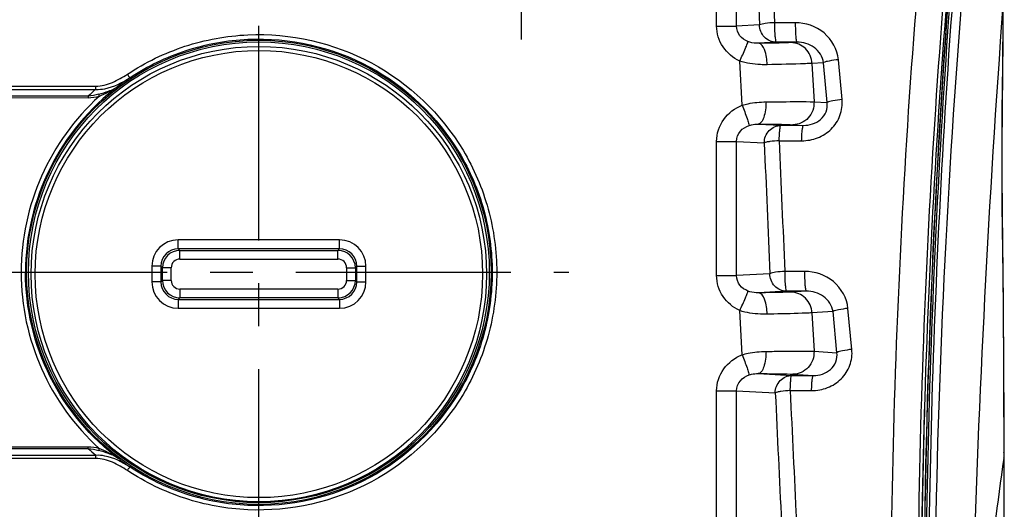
# Model space of a CAD drawing. Header units: millimetres. Extents: x 0 to 1660, y 0 to 1166.
# Tile 35 of 94: x 301 to 413, y 1000 to 1056. Entities that reach past the tile are written whole.
import ezdxf

# ---------------------------------------------------------------- set-up
doc = ezdxf.new("R2010")
doc.units = ezdxf.units.MM
doc.header["$LTSCALE"] = 65.395
doc.linetypes.add('CENTER', pattern=[0.6, 0.375, -0.075, 0.075, -0.075])
doc.layers.get('0').update_dxf_attribs({"linetype": 'CONTINUOUS'})
doc.layers.add('DEFAULT_1', color=7, linetype='CENTER')
doc.layers.add('SUPERFICI', color=7, linetype='CONTINUOUS')

msp = doc.modelspace()

# ---------------------------------------------------------------- linework, layer by layer
at = {"color": 9, "linetype": 'Continuous'}
for p, q in [((380.53, 1054.99), (380.53, 1070.32)), ((382.8, 1054.99), (382.8, 1070.32)), ((380.53, 1054.99), (382.8, 1054.99)), ((385.43, 1055.14), (382.8, 1054.99)), ((389.51, 1055.37), (387.14, 1055.37)), ((387.34, 1053.14), (385.31, 1053.03)), ((389.72, 1053.14), (387.34, 1053.14)), ((389.72, 1053.14), (389.02, 1053.1)), ((394.86, 1046.59), (394.45, 1051.14)), ((383.44, 1045.94), (383.17, 1050.99)), ((392.74, 1050.8), (391.42, 1050.72)), ((391.42, 1050.72), (391.65, 1046.34)), ((393.15, 1046.25), (392.74, 1050.8)), ((270.27, 1048.12), (309.66, 1048.11)), ((270.27, 1047.76), (309.66, 1047.76)), ((308.77, 1046.99), (270.27, 1046.99)), ((308.77, 1046.77), (270.27, 1046.78)), ((391.65, 1046.34), (393.15, 1046.25)), ((385.29, 1043.79), (387.88, 1043.65)), ((387.88, 1043.65), (390.44, 1043.64)), ((389.25, 1043.71), (390.44, 1043.64)), ((380.53, 1026.49), (380.53, 1041.82)), ((380.53, 1041.82), (382.8, 1041.82)), ((382.8, 1026.49), (382.8, 1041.82)), ((382.8, 1041.82), (385.97, 1041.65)), ((387.68, 1041.89), (390.24, 1041.89)), ((328.27, 1030.56), (319.06, 1030.56)), ((337.49, 1030.56), (328.27, 1030.56)), ((319.26, 1029.37), (319.08, 1029.55)), ((337.46, 1029.55), (319.08, 1029.55)), ((319.26, 1028.37), (319.26, 1029.37)), ((319.26, 1029.37), (337.29, 1029.37)), ((337.46, 1029.55), (337.29, 1029.37)), ((337.29, 1028.37), (337.29, 1029.37)), ((316.05, 1027.55), (316.05, 1025.76)), ((317.08, 1027.54), (317.08, 1025.77)), ((317.26, 1027.37), (317.08, 1027.54)), ((319.26, 1028.37), (337.29, 1028.37)), ((339.46, 1027.54), (339.29, 1027.37)), ((339.46, 1025.77), (339.46, 1027.54)), ((340.5, 1025.76), (340.5, 1027.55)), ((317.26, 1025.94), (317.26, 1027.37)), ((318.26, 1027.37), (317.26, 1027.37)), ((318.26, 1025.94), (318.26, 1027.37)), ((338.29, 1027.37), (338.29, 1025.94)), ((338.29, 1027.37), (339.29, 1027.37)), ((339.29, 1027.37), (339.29, 1025.94)), ((380.53, 1026.49), (382.8, 1026.49)), ((386.61, 1026.7), (382.8, 1026.49)), ((390.57, 1026.97), (388.31, 1026.97)), ((317.08, 1025.77), (317.26, 1025.94)), ((318.26, 1025.94), (317.26, 1025.94)), ((338.29, 1025.94), (339.29, 1025.94)), ((339.29, 1025.94), (339.46, 1025.77)), ((319.26, 1024.94), (319.26, 1023.94)), ((337.29, 1024.94), (319.26, 1024.94)), ((337.29, 1024.94), (337.29, 1023.94)), ((388.51, 1024.7), (385.31, 1024.53)), ((390.77, 1024.71), (388.51, 1024.7)), ((390.77, 1024.71), (389.02, 1024.6)), ((319.08, 1023.77), (319.26, 1023.94)), ((319.08, 1023.77), (337.46, 1023.77)), ((337.29, 1023.94), (319.26, 1023.94)), ((337.29, 1023.94), (337.46, 1023.77)), ((319.06, 1022.75), (328.27, 1022.75)), ((328.27, 1022.75), (337.49, 1022.75)), ((383.44, 1017.44), (383.17, 1022.49)), ((387.07, 1022.09), (386.29, 1022.07)), ((393.82, 1022.37), (391.42, 1022.22)), ((391.42, 1022.22), (391.65, 1017.84)), ((394.27, 1017.68), (393.82, 1022.37)), ((395.97, 1018.06), (395.53, 1022.74)), ((391.65, 1017.84), (394.27, 1017.68)), ((385.29, 1015.29), (389.13, 1015.08)), ((389.13, 1015.08), (391.58, 1015.07)), ((389.25, 1015.21), (391.58, 1015.07)), ((380.53, 997.99), (380.53, 1013.32)), ((380.53, 1013.32), (382.8, 1013.32)), ((382.8, 997.99), (382.8, 1013.32)), ((382.8, 1013.32), (387.22, 1013.08)), ((388.93, 1013.36), (391.38, 1013.35)), ((270.27, 1006.93), (308.77, 1006.94)), ((270.27, 1006.72), (308.77, 1006.73)), ((309.66, 1005.95), (270.27, 1005.95)), ((309.66, 1005.6), (270.27, 1005.6))]:
    msp.add_line(p, q, dxfattribs=at)
for centre, radius in [((328.27, 1026.86), 26.51), ((328.27, 1026.86), 26.31), ((328.27, 1026.66), 25.54)]:
    msp.add_circle(centre, radius, dxfattribs=at)
at = {"color": 7, "linetype": 'Continuous'}
msp.add_circle((328.27, 1026.66), 26, dxfattribs=at)
at = {"color": 9, "linetype": 'Continuous'}
for centre, radius, start, end in [((1339.34, 983.26), 938.97, 172.67372, 179.14869), ((1338.36, 983.81), 934.89, 172.68385, 179.15043), ((5714.55, 1261.07), 5333.1, 182.05093, 182.21294), ((5714.45, 1261.07), 5331.28, 182.04935, 182.21124), ((328.27, 1027.62), 26.03, 124.4679, 127.8606), ((328.26, 1026.86), 26.63, 126.8505, 180.0003), ((328.3, 1025.49), 29.04, 129.9209, 132.2468), ((283.14, 1048.08), 26.52, 359.3079, 0.0685), ((328.3, 1026.85), 27.16, 132.2367, 179.9855), ((317.68, 1049.12), 7.93, 194.0163, 195.607), ((5678.38, 1259.62), 5296.89, 182.35847, 182.52027), ((5678.21, 1259.62), 5295.01, 182.35666, 182.51834), ((319.06, 1027.55), 3.01, 90.043, 180.0079), ((337.49, 1027.55), 3.01, 359.992, 89.9571), ((319.09, 1027.55), 2, 90.0499, 180.0269), ((319.26, 1027.37), 2, 90.0093, 179.9907), ((337.29, 1027.37), 2, 0.0093, 89.9907), ((337.46, 1027.55), 2, 359.9732, 89.9501), ((319.26, 1027.37), 1, 89.997, 180.0031), ((337.29, 1027.37), 1, 359.9969, 90.003), ((328.29, 1026.86), 27.16, 180.0126, 227.7674), ((319.06, 1025.76), 3.01, 179.9921, 269.957), ((319.09, 1025.77), 2, 179.9732, 269.9501), ((319.26, 1025.94), 2, 180.0093, 269.9907), ((319.26, 1025.94), 1, 179.9969, 270.003), ((337.29, 1025.94), 2, 270.0093, 359.9907), ((337.29, 1025.94), 1, 269.997, 0.0031), ((337.46, 1025.77), 2, 270.0499, 0.0269), ((337.49, 1025.76), 3.01, 270.0429, 0.008), ((5638.33, 1257.8), 5256.8, 182.66832, 182.82985), ((5638.19, 1257.81), 5254.95, 182.66628, 182.82768), ((328.3, 1028.23), 29.04, 227.753, 230.0789), ((283.14, 1005.63), 26.52, 359.9316, 0.6922)]:
    msp.add_arc(centre, radius, start, end, dxfattribs=at)
at = {"color": 7, "linetype": 'Continuous'}
msp.add_arc((1349.94, 983.04), 946.11, 172.75192, 179.11428, dxfattribs=at)
at = {"color": 9, "linetype": 'Continuous'}
for points, knots in [([(383.17, 1050.99), (382.42, 1051.34), (381.06, 1052.46), (380.53, 1054.16), (380.53, 1054.99)], [0, 0, 0, 0, 0.500413, 1, 1, 1, 1]), ([(384.11, 1053.22), (383.76, 1053.36), (383.1, 1053.81), (382.8, 1054.6), (382.8, 1054.99)], [0, 0, 0, 0, 0.492257, 1, 1, 1, 1]), ([(387.14, 1055.37), (386.78, 1055.37), (386.21, 1055.31), (385.64, 1055.2), (385.43, 1055.14)], [0, 0, 0, 0, 0.61766, 1, 1, 1, 1]), ([(387.34, 1053.14), (386.85, 1053.14), (385.82, 1053.59), (385.43, 1054.63), (385.43, 1055.14)], [0, 0, 0, 0, 0.49161, 1, 1, 1, 1]), ([(387.14, 1055.37), (387.15, 1055.09), (387.14, 1054.59), (387.17, 1053.86), (387.25, 1053.47), (387.27, 1053.14), (387.34, 1053.14)], [0, 0, 0, 0, 0.36609, 0.687542, 0.910154, 1, 1, 1, 1]), ([(394.45, 1051.14), (394.34, 1052.29), (393.08, 1054.57), (390.68, 1055.38), (389.51, 1055.37)], [0, 0, 0, 0, 0.498013, 1, 1, 1, 1]), ([(389.51, 1055.37), (389.51, 1055.1), (389.52, 1054.58), (389.55, 1053.9), (389.6, 1053.43), (389.66, 1053.22), (389.69, 1053.14), (389.72, 1053.14)], [0, 0, 0, 0, 0.36535, 0.686173, 0.908422, 0.970839, 1, 1, 1, 1]), ([(313.27, 1049.49), (315.3, 1050.84), (319.74, 1052.99), (329.36, 1054.76), (341.76, 1051.99), (350.93, 1043.18), (354.76, 1034.18), (355.43, 1029.29), (355.43, 1026.86)], [0, 0, 0, 0, 0.125587, 0.251146, 0.499986, 0.748834, 0.874407, 1, 1, 1, 1]), ([(313.54, 1049.08), (315.53, 1050.4), (319.89, 1052.51), (329.33, 1054.24), (341.5, 1051.53), (350.49, 1042.87), (354.26, 1034.05), (354.91, 1029.24), (354.91, 1026.86)], [0, 0, 0, 0, 0.125587, 0.251147, 0.499984, 0.748832, 0.874404, 1, 1, 1, 1]), ([(383.17, 1050.99), (383.4, 1051.47), (383.7, 1052.12), (383.99, 1052.87), (384.1, 1053.13), (384.11, 1053.22)], [0, 0, 0, 0, 0.659316, 0.884081, 1, 1, 1, 1]), ([(385.31, 1053.03), (385.22, 1053.02), (384.82, 1053.03), (384.41, 1053.1), (384.11, 1053.22)], [0, 0, 0, 0, 0.224114, 1, 1, 1, 1]), ([(389.02, 1053.1), (388.84, 1053.09), (387.6, 1053.04), (386.37, 1053.03), (385.31, 1053.03)], [0, 0, 0, 0, 0.148154, 1, 1, 1, 1]), ([(386.29, 1050.57), (386.28, 1051.15), (386.22, 1051.99), (385.65, 1053.01), (385.31, 1053.03)], [0, 0, 0, 0, 0.636995, 1, 1, 1, 1]), ([(391.42, 1050.72), (391.39, 1051.34), (390.87, 1052.57), (389.62, 1053.1), (389.02, 1053.1)], [0, 0, 0, 0, 0.506756, 1, 1, 1, 1]), ([(392.74, 1050.8), (392.66, 1051.48), (391.79, 1052.76), (390.39, 1053.15), (389.72, 1053.14)], [0, 0, 0, 0, 0.501044, 1, 1, 1, 1]), ([(394.45, 1051.14), (394.09, 1051.11), (393.52, 1051.02), (392.93, 1050.91), (392.74, 1050.81)], [0, 0, 0, 0, 0.623475, 1, 1, 1, 1]), ([(386.29, 1050.57), (386.04, 1050.57), (384.99, 1050.58), (383.93, 1050.74), (383.17, 1050.99)], [0, 0, 0, 0, 0.241634, 1, 1, 1, 1]), ([(391.42, 1050.72), (391.17, 1050.71), (389.46, 1050.64), (387.75, 1050.6), (386.29, 1050.57)], [0, 0, 0, 0, 0.148172, 1, 1, 1, 1]), ([(309.66, 1048.11), (310.31, 1048.11), (311.59, 1048.5), (312.72, 1049.13), (313.27, 1049.49)], [0, 0, 0, 0, 0.498777, 1, 1, 1, 1]), ([(309.66, 1047.76), (310, 1047.74), (311.39, 1047.87), (312.67, 1048.51), (313.54, 1049.08)], [0, 0, 0, 0, 0.250935, 1, 1, 1, 1]), ([(313.27, 1049.49), (313.33, 1049.4), (313.4, 1049.25), (313.53, 1049.13), (313.54, 1049.08)], [0, 0, 0, 0, 0.698456, 1, 1, 1, 1]), ([(390.24, 1041.89), (390.86, 1041.89), (392.1, 1042.11), (393.7, 1043.13), (394.75, 1044.72), (394.91, 1045.98), (394.86, 1046.59)], [0, 0, 0, 0, 0.250206, 0.500832, 0.750965, 1, 1, 1, 1]), ([(394.86, 1046.59), (394.5, 1046.55), (393.93, 1046.46), (393.34, 1046.36), (393.15, 1046.25)], [0, 0, 0, 0, 0.623293, 1, 1, 1, 1]), ([(380.53, 1041.82), (380.53, 1042.7), (381.12, 1044.5), (382.62, 1045.62), (383.44, 1045.94)], [0, 0, 0, 0, 0.499489, 1, 1, 1, 1]), ([(383.44, 1045.94), (383.67, 1046.01), (384.56, 1046.23), (385.48, 1046.32), (386.17, 1046.33)], [0, 0, 0, 0, 0.255377, 1, 1, 1, 1]), ([(383.44, 1045.94), (383.64, 1045.44), (383.91, 1044.77), (384.15, 1044), (384.24, 1043.73), (384.25, 1043.64)], [0, 0, 0, 0, 0.663924, 0.887901, 1, 1, 1, 1]), ([(386.17, 1046.33), (386.17, 1045.73), (386.07, 1044.9), (385.72, 1044.04), (385.42, 1043.79), (385.29, 1043.79)], [0, 0, 0, 0, 0.638318, 0.859905, 1, 1, 1, 1]), ([(386.17, 1046.33), (386.79, 1046.33), (388.61, 1046.35), (390.44, 1046.37), (391.65, 1046.34)], [0, 0, 0, 0, 0.338884, 1, 1, 1, 1]), ([(391.65, 1046.34), (391.68, 1045.69), (391.22, 1044.32), (389.89, 1043.72), (389.25, 1043.71)], [0, 0, 0, 0, 0.507088, 1, 1, 1, 1]), ([(390.44, 1043.64), (391.13, 1043.64), (392.25, 1043.98), (393.11, 1045.15), (393.2, 1045.9), (393.15, 1046.25)], [0, 0, 0, 0, 0.489949, 0.746678, 1, 1, 1, 1]), ([(382.8, 1041.82), (382.8, 1042.23), (383.14, 1043.07), (383.87, 1043.51), (384.25, 1043.64)], [0, 0, 0, 0, 0.507936, 1, 1, 1, 1]), ([(384.25, 1043.64), (384.34, 1043.67), (384.68, 1043.77), (385.03, 1043.79), (385.29, 1043.79)], [0, 0, 0, 0, 0.274041, 1, 1, 1, 1]), ([(385.29, 1043.79), (385.73, 1043.79), (387.06, 1043.77), (388.38, 1043.77), (389.25, 1043.71)], [0, 0, 0, 0, 0.338694, 1, 1, 1, 1]), ([(385.97, 1041.65), (385.97, 1042.15), (386.36, 1043.19), (387.39, 1043.64), (387.88, 1043.65)], [0, 0, 0, 0, 0.50839, 1, 1, 1, 1]), ([(387.68, 1041.89), (387.69, 1042.12), (387.69, 1042.53), (387.74, 1043.09), (387.78, 1043.4), (387.82, 1043.64), (387.88, 1043.65)], [0, 0, 0, 0, 0.381468, 0.698827, 0.910922, 1, 1, 1, 1]), ([(390.24, 1041.89), (390.24, 1042.12), (390.26, 1042.52), (390.29, 1043.09), (390.36, 1043.4), (390.39, 1043.63), (390.44, 1043.64)], [0, 0, 0, 0, 0.381625, 0.69915, 0.912109, 1, 1, 1, 1]), ([(387.68, 1041.89), (387.32, 1041.86), (386.83, 1041.84), (386.27, 1041.74), (386.04, 1041.69), (385.97, 1041.65)], [0, 0, 0, 0, 0.616585, 0.846833, 1, 1, 1, 1]), ([(319.08, 1029.55), (319.08, 1029.55), (319.08, 1029.56), (319.08, 1029.57), (319.08, 1029.6), (319.07, 1029.65), (319.07, 1029.73), (319.06, 1029.86), (319.06, 1030.01), (319.06, 1030.24), (319.06, 1030.43), (319.06, 1030.56)], [0, 0, 0, 0, 0.006931, 0.022927, 0.048043, 0.082134, 0.175801, 0.300454, 0.451252, 0.622537, 1, 1, 1, 1]), ([(337.46, 1029.55), (337.47, 1029.55), (337.47, 1029.56), (337.47, 1029.57), (337.47, 1029.6), (337.48, 1029.65), (337.48, 1029.73), (337.48, 1029.86), (337.49, 1030.01), (337.49, 1030.24), (337.49, 1030.43), (337.49, 1030.56)], [0, 0, 0, 0, 0.006931, 0.022927, 0.048043, 0.082134, 0.175801, 0.300454, 0.451252, 0.622537, 1, 1, 1, 1]), ([(317.08, 1027.54), (317.08, 1027.55), (317.05, 1027.54), (316.99, 1027.55), (316.89, 1027.55), (316.7, 1027.55), (316.42, 1027.55), (316.18, 1027.55), (316.05, 1027.55)], [0, 0, 0, 0, 0.022338, 0.081738, 0.175896, 0.301144, 0.623929, 1, 1, 1, 1]), ([(339.46, 1027.54), (339.47, 1027.55), (339.5, 1027.54), (339.56, 1027.55), (339.65, 1027.55), (339.84, 1027.55), (340.13, 1027.55), (340.37, 1027.55), (340.5, 1027.55)], [0, 0, 0, 0, 0.022338, 0.081738, 0.175896, 0.301144, 0.623929, 1, 1, 1, 1]), ([(312.35, 1005.5), (309.08, 1007.95), (303.57, 1014.46), (301.63, 1022.76), (301.63, 1026.86)], [0, 0, 0, 0, 0.499949, 1, 1, 1, 1]), ([(355.43, 1026.86), (355.43, 1024.42), (354.76, 1019.53), (350.93, 1010.53), (341.76, 1001.72), (329.36, 998.96), (319.74, 1000.73), (315.29, 1002.87), (313.27, 1004.22)], [0, 0, 0, 0, 0.125597, 0.251169, 0.500017, 0.748856, 0.874415, 1, 1, 1, 1]), ([(354.91, 1026.86), (354.91, 1024.47), (354.26, 1019.67), (350.49, 1010.84), (341.5, 1002.19), (329.33, 999.47), (319.89, 1001.21), (315.53, 1003.32), (313.54, 1004.63)], [0, 0, 0, 0, 0.125598, 0.25117, 0.500018, 0.748855, 0.874414, 1, 1, 1, 1]), ([(383.17, 1022.49), (382.42, 1022.84), (381.06, 1023.96), (380.53, 1025.66), (380.53, 1026.49)], [0, 0, 0, 0, 0.500413, 1, 1, 1, 1]), ([(384.11, 1024.72), (383.76, 1024.86), (383.1, 1025.31), (382.8, 1026.1), (382.8, 1026.49)], [0, 0, 0, 0, 0.492257, 1, 1, 1, 1]), ([(388.31, 1026.97), (387.96, 1026.96), (387.38, 1026.89), (386.81, 1026.78), (386.61, 1026.7)], [0, 0, 0, 0, 0.616563, 1, 1, 1, 1]), ([(388.51, 1024.7), (388.02, 1024.7), (387, 1025.16), (386.61, 1026.2), (386.61, 1026.7)], [0, 0, 0, 0, 0.49161, 1, 1, 1, 1]), ([(388.31, 1026.97), (388.32, 1026.69), (388.31, 1026.18), (388.34, 1025.44), (388.42, 1025.05), (388.44, 1024.71), (388.51, 1024.7)], [0, 0, 0, 0, 0.364767, 0.686439, 0.909754, 1, 1, 1, 1]), ([(395.53, 1022.74), (395.42, 1023.89), (394.14, 1026.17), (391.74, 1026.97), (390.57, 1026.97)], [0, 0, 0, 0, 0.49772, 1, 1, 1, 1]), ([(390.57, 1026.97), (390.57, 1026.69), (390.57, 1026.17), (390.61, 1025.48), (390.66, 1025), (390.71, 1024.79), (390.75, 1024.71), (390.77, 1024.71)], [0, 0, 0, 0, 0.364032, 0.685076, 0.908023, 0.970699, 1, 1, 1, 1]), ([(317.08, 1025.77), (317.08, 1025.77), (317.05, 1025.77), (316.99, 1025.77), (316.89, 1025.77), (316.7, 1025.76), (316.42, 1025.76), (316.18, 1025.76), (316.05, 1025.76)], [0, 0, 0, 0, 0.022338, 0.081738, 0.175896, 0.301144, 0.623929, 1, 1, 1, 1]), ([(339.46, 1025.77), (339.47, 1025.77), (339.5, 1025.77), (339.56, 1025.77), (339.65, 1025.77), (339.84, 1025.76), (340.13, 1025.76), (340.37, 1025.76), (340.5, 1025.76)], [0, 0, 0, 0, 0.022338, 0.081738, 0.175896, 0.301144, 0.623929, 1, 1, 1, 1]), ([(383.17, 1022.49), (383.4, 1022.97), (383.7, 1023.62), (383.99, 1024.37), (384.1, 1024.63), (384.11, 1024.72)], [0, 0, 0, 0, 0.659316, 0.884081, 1, 1, 1, 1]), ([(385.31, 1024.53), (385.22, 1024.52), (384.82, 1024.53), (384.41, 1024.6), (384.11, 1024.72)], [0, 0, 0, 0, 0.224114, 1, 1, 1, 1]), ([(389.02, 1024.6), (388.84, 1024.59), (387.6, 1024.54), (386.37, 1024.53), (385.31, 1024.53)], [0, 0, 0, 0, 0.148154, 1, 1, 1, 1]), ([(386.29, 1022.07), (386.28, 1022.66), (386.22, 1023.49), (385.65, 1024.51), (385.31, 1024.53)], [0, 0, 0, 0, 0.636995, 1, 1, 1, 1]), ([(391.42, 1022.22), (391.39, 1022.84), (390.87, 1024.07), (389.62, 1024.6), (389.02, 1024.6)], [0, 0, 0, 0, 0.506756, 1, 1, 1, 1]), ([(393.82, 1022.37), (393.73, 1023.05), (392.86, 1024.32), (391.45, 1024.71), (390.77, 1024.71)], [0, 0, 0, 0, 0.500098, 1, 1, 1, 1]), ([(319.08, 1023.77), (319.08, 1023.77), (319.08, 1023.76), (319.08, 1023.74), (319.08, 1023.72), (319.07, 1023.66), (319.07, 1023.58), (319.06, 1023.45), (319.06, 1023.3), (319.06, 1023.07), (319.06, 1022.88), (319.06, 1022.75)], [0, 0, 0, 0, 0.006931, 0.022927, 0.048043, 0.082134, 0.175801, 0.300454, 0.451252, 0.622537, 1, 1, 1, 1]), ([(337.46, 1023.77), (337.47, 1023.77), (337.47, 1023.76), (337.47, 1023.74), (337.47, 1023.72), (337.48, 1023.66), (337.48, 1023.58), (337.48, 1023.45), (337.49, 1023.3), (337.49, 1023.07), (337.49, 1022.88), (337.49, 1022.75)], [0, 0, 0, 0, 0.006931, 0.022927, 0.048043, 0.082134, 0.175801, 0.300454, 0.451252, 0.622537, 1, 1, 1, 1]), ([(386.29, 1022.07), (386.04, 1022.07), (384.99, 1022.08), (383.93, 1022.24), (383.17, 1022.49)], [0, 0, 0, 0, 0.241634, 1, 1, 1, 1]), ([(391.42, 1022.22), (391.2, 1022.21), (389.75, 1022.15), (388.3, 1022.12), (387.07, 1022.09)], [0, 0, 0, 0, 0.151253, 1, 1, 1, 1]), ([(395.53, 1022.74), (395.17, 1022.7), (394.6, 1022.61), (394.01, 1022.49), (393.82, 1022.37)], [0, 0, 0, 0, 0.622228, 1, 1, 1, 1]), ([(380.53, 1013.32), (380.53, 1014.2), (381.12, 1016), (382.62, 1017.12), (383.44, 1017.44)], [0, 0, 0, 0, 0.499489, 1, 1, 1, 1]), ([(383.44, 1017.44), (383.67, 1017.51), (384.56, 1017.73), (385.48, 1017.82), (386.17, 1017.83)], [0, 0, 0, 0, 0.255377, 1, 1, 1, 1]), ([(383.44, 1017.44), (383.64, 1016.94), (383.91, 1016.27), (384.15, 1015.5), (384.24, 1015.23), (384.25, 1015.14)], [0, 0, 0, 0, 0.663924, 0.887901, 1, 1, 1, 1]), ([(386.17, 1017.83), (386.17, 1017.23), (386.07, 1016.4), (385.72, 1015.54), (385.42, 1015.29), (385.29, 1015.29)], [0, 0, 0, 0, 0.638318, 0.859905, 1, 1, 1, 1]), ([(386.17, 1017.83), (386.79, 1017.83), (388.61, 1017.85), (390.44, 1017.87), (391.65, 1017.84)], [0, 0, 0, 0, 0.338884, 1, 1, 1, 1]), ([(391.65, 1017.84), (391.68, 1017.19), (391.22, 1015.82), (389.89, 1015.22), (389.25, 1015.21)], [0, 0, 0, 0, 0.507088, 1, 1, 1, 1]), ([(391.38, 1013.35), (391.99, 1013.35), (393.24, 1013.57), (394.84, 1014.59), (395.87, 1016.18), (396.03, 1017.45), (395.97, 1018.06)], [0, 0, 0, 0, 0.25039, 0.501187, 0.751278, 1, 1, 1, 1]), ([(391.58, 1015.07), (392.27, 1015.07), (393.38, 1015.41), (394.23, 1016.59), (394.31, 1017.33), (394.27, 1017.68)], [0, 0, 0, 0, 0.490879, 0.747849, 1, 1, 1, 1]), ([(395.97, 1018.06), (395.61, 1018.02), (395.04, 1017.92), (394.45, 1017.8), (394.27, 1017.68)], [0, 0, 0, 0, 0.622017, 1, 1, 1, 1]), ([(382.8, 1013.32), (382.8, 1013.73), (383.14, 1014.57), (383.87, 1015.01), (384.25, 1015.14)], [0, 0, 0, 0, 0.507936, 1, 1, 1, 1]), ([(384.25, 1015.14), (384.34, 1015.17), (384.68, 1015.27), (385.03, 1015.29), (385.29, 1015.29)], [0, 0, 0, 0, 0.274041, 1, 1, 1, 1]), ([(385.29, 1015.29), (385.73, 1015.29), (387.06, 1015.27), (388.38, 1015.27), (389.25, 1015.21)], [0, 0, 0, 0, 0.338694, 1, 1, 1, 1]), ([(387.22, 1013.08), (387.23, 1013.58), (387.61, 1014.62), (388.64, 1015.07), (389.13, 1015.08)], [0, 0, 0, 0, 0.50839, 1, 1, 1, 1]), ([(388.93, 1013.36), (388.95, 1013.58), (388.95, 1013.98), (388.99, 1014.53), (389.03, 1014.84), (389.08, 1015.07), (389.13, 1015.08)], [0, 0, 0, 0, 0.38227, 0.699245, 0.910786, 1, 1, 1, 1]), ([(391.38, 1013.35), (391.38, 1013.58), (391.39, 1013.97), (391.43, 1014.53), (391.49, 1014.83), (391.53, 1015.06), (391.58, 1015.07)], [0, 0, 0, 0, 0.382424, 0.699577, 0.91199, 1, 1, 1, 1]), ([(388.93, 1013.36), (388.57, 1013.32), (388.08, 1013.3), (387.52, 1013.18), (387.3, 1013.13), (387.22, 1013.08)], [0, 0, 0, 0, 0.615304, 0.84565, 1, 1, 1, 1]), ([(310.05, 1006.75), (310.03, 1006.69), (310.04, 1006.68), (310, 1006.55), (310, 1006.56)], [0, 0, 0, 0, 0.911913, 1, 1, 1, 1]), ([(313.54, 1004.63), (312.67, 1005.2), (311.39, 1005.85), (310, 1005.97), (309.66, 1005.95)], [0, 0, 0, 0, 0.748935, 1, 1, 1, 1]), ([(313.27, 1004.22), (312.72, 1004.58), (311.59, 1005.22), (310.31, 1005.6), (309.66, 1005.6)], [0, 0, 0, 0, 0.501107, 1, 1, 1, 1]), ([(312.35, 1005.5), (312.44, 1005.43), (312.83, 1005.13), (313.23, 1004.85), (313.54, 1004.63)], [0, 0, 0, 0, 0.233494, 1, 1, 1, 1]), ([(313.27, 1004.22), (313.33, 1004.31), (313.4, 1004.46), (313.53, 1004.58), (313.54, 1004.63)], [0, 0, 0, 0, 0.698484, 1, 1, 1, 1])]:
    msp.add_open_spline(points, degree=3, knots=knots, dxfattribs=at)
for points in [[(311.12, 1047.56), (311.54, 1047.71), (311.94, 1047.91), (312.29, 1048.17)], [(311.12, 1047.46), (311.53, 1047.66), (311.92, 1047.9), (312.29, 1048.17)], [(309.99, 1047.2), (309.59, 1047.08), (309.18, 1047), (308.77, 1046.99)], [(308.77, 1046.99), (308.77, 1046.92), (308.77, 1046.86), (308.77, 1046.79)], [(310.04, 1046.96), (309.63, 1046.85), (309.2, 1046.77), (308.77, 1046.77)], [(309.99, 1047.2), (310.37, 1047.32), (310.75, 1047.42), (311.12, 1047.56)], [(310.05, 1046.96), (310.41, 1047.12), (310.77, 1047.28), (311.12, 1047.46)], [(308.77, 1006.94), (309.2, 1006.94), (309.63, 1006.87), (310.04, 1006.75)], [(308.77, 1006.73), (308.77, 1006.79), (308.77, 1006.85), (308.77, 1006.92)], [(308.77, 1006.73), (309.18, 1006.71), (309.59, 1006.63), (309.99, 1006.51)], [(311.12, 1006.15), (310.75, 1006.29), (310.37, 1006.4), (309.99, 1006.51)], [(311.12, 1006.25), (310.77, 1006.43), (310.41, 1006.59), (310.05, 1006.75)], [(312.29, 1005.54), (311.92, 1005.81), (311.53, 1006.05), (311.12, 1006.25)], [(312.29, 1005.54), (311.94, 1005.8), (311.54, 1006), (311.12, 1006.15)]]:
    msp.add_open_spline(points, degree=3, dxfattribs=at)
at = {"layer": 'DEFAULT_1', "color": 2, "linetype": 'CENTER'}
for p, q in [((328.27, 991.27), (328.27, 1062.04)), ((293.27, 1026.86), (363.66, 1026.86))]:
    msp.add_line(p, q, dxfattribs=at)
at = {"layer": 'SUPERFICI', "color": 2, "linetype": 'CENTER'}
msp.add_line((358.27, 1053.44), (358.27, 1095.88), dxfattribs=at)
at = {"layer": 'SUPERFICI', "color": 7, "linetype": 'Continuous'}
for p, q in [((413.24, 1055.21), (413.24, 1056.38)), ((413.23, 1053.91), (413.24, 1055.21)), ((413.22, 1052.49), (413.23, 1053.91)), ((413.2, 1050.95), (413.22, 1052.49)), ((413.16, 1047.53), (413.2, 1050.95)), ((413.14, 1045.64), (413.16, 1047.53)), ((413.13, 1043.62), (413.14, 1045.64)), ((413.12, 1041.48), (413.13, 1043.62)), ((413.12, 1039.23), (413.12, 1041.48)), ((413.13, 1036.88), (413.12, 1039.23)), ((413.15, 1034.43), (413.13, 1036.88)), ((413.18, 1031.89), (413.15, 1034.43)), ((413.21, 1029.24), (413.18, 1031.89)), ((413.24, 1026.51), (413.21, 1029.24)), ((413.27, 1023.7), (413.24, 1026.51)), ((413.29, 1020.82), (413.27, 1023.7)), ((413.31, 1017.88), (413.29, 1020.82)), ((413.33, 1014.89), (413.31, 1017.88)), ((413.34, 1011.84), (413.33, 1014.89)), ((413.35, 1008.75), (413.34, 1011.84)), ((413.38, 996.47), (413.35, 1008.75))]:
    msp.add_line(p, q, dxfattribs=at)
at = {"layer": 'SUPERFICI', "color": 9, "linetype": 'Continuous'}
for p, q in [((413.32, 1007.46), (413.32, 1006.29)), ((413.32, 1006.29), (413.32, 1005.86)), ((413.32, 1005.86), (413.32, 1005.75)), ((413.32, 1005.75), (413.32, 1005.64))]:
    msp.add_line(p, q, dxfattribs=at)
for centre, radius, start, end in [((1451.59, 981.12), 1046.95, 173.3495, 179.09772), ((1451.55, 981.09), 1047.21, 173.41197, 179.09772), ((1454.35, 981.11), 1050.23, 174.82317, 179.09882), ((1380.98, 979.71), 975.61, 175.06727, 178.9804), ((1923.28, 946.38), 1514.14, 175.79369, 178.33335), ((1505.29, 1035.42), 1092.2, 179.40142, 179.5167), ((1453.17, 981.11), 1049.34, 178.3315, 179.09878), ((810.03, 948.18), 400.85, 171.7576, 176.1644)]:
    msp.add_arc(centre, radius, start, end, dxfattribs=at)
at = {"layer": 'SUPERFICI', "color": 7, "linetype": 'Continuous'}
msp.add_arc((1452.19, 981.13), 1048.05, 174.68411, 179.0986, dxfattribs=at)
at = {"layer": 'SUPERFICI', "color": 9, "linetype": 'Continuous'}
for points, knots in [([(413.22, 1057.41), (413.22, 1056.79), (413.22, 1053.27), (413.17, 1049.74), (413.14, 1046.83)], [0, 0, 0, 0, 0.175539, 1, 1, 1, 1]), ([(413.12, 1044.64), (413.1, 1042.02), (413.09, 1036.38), (413.25, 1023.99), (413.31, 1014.22), (413.32, 1007.46)], [0, 0, 0, 0, 0.211534, 0.454761, 1, 1, 1, 1]), ([(413.32, 1006.29), (413.33, 1006.3), (413.35, 1006.31), (413.36, 1006.33), (413.36, 1006.34)], [0, 0, 0, 0, 0.579007, 1, 1, 1, 1]), ([(413.32, 1005.64), (413.33, 1005.65), (413.35, 1005.66), (413.36, 1005.68), (413.36, 1005.69)], [0, 0, 0, 0, 0.586798, 1, 1, 1, 1]), ([(413.32, 1005.64), (413.33, 999.63), (413.36, 975.55), (413.36, 951.48), (413.37, 933.42)], [0, 0, 0, 0, 0.249858, 1, 1, 1, 1])]:
    msp.add_open_spline(points, degree=3, knots=knots, dxfattribs=at)

doc.saveas('drawing.dxf')
